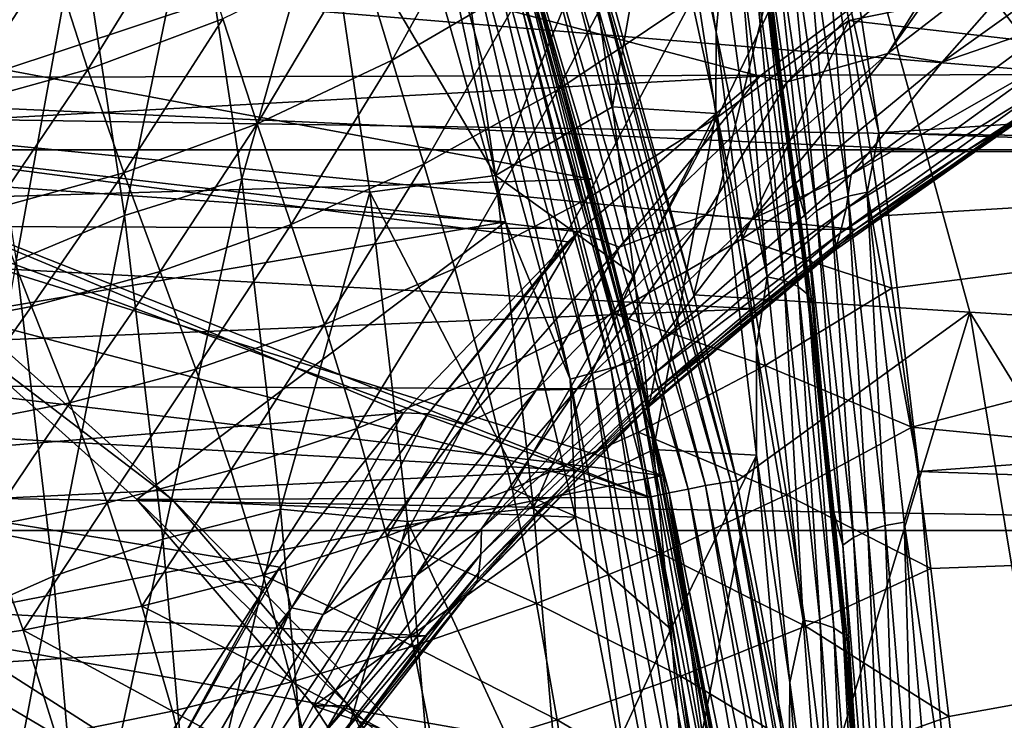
# Model space of a CAD drawing. Header units: metres. Extents: x -160 to 52, y -25 to 25.
# Tile 103 of 166: x -15.29 to -8.7, y 8.44 to 13.12. Entities that reach past the tile are written whole.
import ezdxf

# ---------------------------------------------------------------- set-up
doc = ezdxf.new("R2010")
doc.units = ezdxf.units.M
doc.layers.add('solid_509094_SW0001', color=7, linetype='CONTINUOUS')

msp = doc.modelspace()

# ---------------------------------------------------------------- linework, layer by layer
at = {"layer": 'solid_509094_SW0001'}
for points in [[(-10.958127, 14.604876, 245.432907), (-10.630851, 13.035454, 246.612061), (-10.947401, 14.982646, 245.092758)], [(-10.947401, 14.982646, 245.092758), (-10.630851, 13.035454, 246.612061), (-10.583012, 13.547102, 246.204147)], [(-9.925438, 14.772863, 111.075279), (-10.779086, 11.28027, 100.346939), (-11.513235, 13.941874, 100.499649)], [(-9.925438, 14.772863, 111.075279), (-8.934286, 11.164874, 110.663857), (-10.779086, 11.28027, 100.346939)], [(-9.925438, 14.772863, 111.075279), (-7.089197, 11.048312, 120.980721), (-8.934286, 11.164874, 110.663857)], [(-9.925438, 14.772863, 111.075279), (-8.022705, 14.618114, 121.585403), (-7.089197, 11.048312, 120.980721)], [(-159.199997, 14.630385, -19.652018), (-2.2, 14.630385, -19.652018), (-2.2, 12.25, -21.217623)], [(-159.199997, 12.25, -21.217623), (-159.199997, 14.630385, -19.652018), (-2.2, 12.25, -21.217623)], [(-9.899105, 13.959565, 20.134064), (-9.744034, 13.114674, 20.69433), (-2.2, 14.630385, 19.652018)], [(-9.744034, 13.114674, 20.69433), (-2.2, 12.25, 21.217623), (-2.2, 14.630385, 19.652018)], [(-11.481527, 13.618715, 246.352615), (-11.323966, 12.536733, 247.108795), (-10.958127, 14.604876, 245.432907)], [(-11.323966, 12.536733, 247.108795), (-10.632678, 12.492685, 246.994843), (-10.958127, 14.604876, 245.432907)], [(-10.958127, 14.604876, 245.432907), (-10.632678, 12.492685, 246.994843), (-10.630851, 13.035454, 246.612061)], [(-17.211895, 12.363952, 210.026733), (-16.893175, 14.462721, 211.556351), (-10.338175, 12.742594, 208.854523)], [(-16.893175, 14.462721, 211.556351), (-9.614735, 13.285275, 209.096893), (-10.338175, 12.742594, 208.854523)], [(-9.918777, 14.023377, 245.660431), (-9.542737, 12.363952, 246.833176), (-9.861457, 14.462721, 245.303558)], [(-9.861457, 14.462721, 245.303558), (-9.542737, 12.363952, 246.833176), (11.630707, 13.758637, 241.404617)], [(-17.179195, 13.118928, 67.391426), (-17.562263, 14.373853, 67.456841), (-12.019433, 14.008196, 98.110931)], [(-12.122806, 14.372195, 98.308891), (-12.146568, 14.353173, 98.482376), (-11.178842, 10.842492, 98.280731)], [(-11.1538, 10.856873, 98.106979), (-12.019433, 14.008196, 98.110931), (-12.122806, 14.372195, 98.308891)], [(-11.1538, 10.856873, 98.106979), (-12.122806, 14.372195, 98.308891), (-11.178842, 10.842492, 98.280731)], [(-12.206128, 14.323475, 98.645447), (-12.298598, 14.284538, 98.790215), (-11.335489, 10.790605, 98.589531)], [(-12.146568, 14.353173, 98.482376), (-12.206128, 14.323475, 98.645447), (-11.240399, 10.82004, 98.444221)], [(-11.240399, 10.82004, 98.444221), (-12.206128, 14.323475, 98.645447), (-11.335489, 10.790605, 98.589531)], [(-11.178842, 10.842492, 98.280731), (-12.146568, 14.353173, 98.482376), (-11.240399, 10.82004, 98.444221)], [(-12.419497, 14.238252, 98.909645), (-12.562963, 14.186859, 98.997955), (-11.606425, 10.716759, 98.798653)], [(-12.298598, 14.284538, 98.790215), (-12.419497, 14.238252, 98.909645), (-11.459501, 10.755611, 98.709618)], [(-11.459501, 10.755611, 98.709618), (-12.419497, 14.238252, 98.909645), (-11.606425, 10.716759, 98.798653)], [(-11.335489, 10.790605, 98.589531), (-12.298598, 14.284538, 98.790215), (-11.459501, 10.755611, 98.709618)], [(-12.562963, 14.186859, 98.997955), (-12.591861, 13.716357, 99.023743), (-12.039261, 11.768047, 98.9086)], [(-11.606425, 10.716759, 98.798653), (-12.562963, 14.186859, 98.997955), (-12.039261, 11.768047, 98.9086)], [(-14.11548, 14.10144, 245.73732), (-14.892592, 13.816257, 245.552338), (-14.587956, 11.811624, 247.014374)], [(-13.804557, 12.055429, 247.229523), (-14.11548, 14.10144, 245.73732), (-14.587956, 11.811624, 247.014374)], [(-13.248175, 14.01633, 246.058456), (-14.11548, 14.10144, 245.73732), (-13.804557, 12.055429, 247.229523)], [(-13.248175, 14.01633, 246.058456), (-12.105902, 12.077633, 247.497314), (-12.410054, 14.145156, 246.037613)], [(-12.095894, 14.12587, 20.128386), (-13.016162, 13.570494, 20.620014), (-12.79809, 12.850224, 21.039742)], [(-12.095894, 14.12587, 20.128386), (-12.79809, 12.850224, 21.039742), (-11.888157, 13.380968, 20.612131)], [(-12.410054, 14.145156, 246.037613), (-12.105902, 12.077633, 247.497314), (-11.481527, 13.618715, 246.352615)], [(-10.321792, 13.802748, 245.46199), (-10.429811, 14.145597, 245.027054), (-10.117866, 12.09236, 246.524155)], [(-10.204062, 12.742048, 246.110474), (-10.117866, 12.09236, 246.524155), (-10.429811, 14.145597, 245.027054)], [(-10.365299, 13.788455, 245.336655), (-10.204062, 12.742048, 246.110474), (-10.429811, 14.145597, 245.027054)], [(-17.179195, 13.118928, 67.391426), (-12.019433, 14.008196, 98.110931), (-11.462102, 12.053865, 97.995094)], [(-12.946898, 11.967432, 247.504364), (-13.248175, 14.01633, 246.058456), (-13.804557, 12.055429, 247.229523)], [(-12.946898, 11.967432, 247.504364), (-12.105902, 12.077633, 247.497314), (-13.248175, 14.01633, 246.058456)], [(-11.1538, 10.856873, 98.106979), (-11.462102, 12.053865, 97.995094), (-12.019433, 14.008196, 98.110931)], [(-10.976846, 14.023738, 20.114635), (-11.888157, 13.380968, 20.612131), (-11.690745, 12.65135, 21.047958)], [(-10.976846, 14.023738, 20.114635), (-11.690745, 12.65135, 21.047958), (-10.793737, 13.251792, 20.625454)], [(-10.15916, 13.942681, 245.607224), (-9.86301, 11.897738, 247.028534), (-10.044955, 13.992255, 245.646896)], [(-10.044955, 13.992255, 245.646896), (-9.747753, 11.940042, 247.073242), (-9.918777, 14.023377, 245.660431)], [(-9.86301, 11.897738, 247.028534), (-9.747753, 11.940042, 247.073242), (-10.044955, 13.992255, 245.646896)], [(-9.918777, 14.023377, 245.660431), (-9.620913, 11.966599, 247.089966), (-9.542737, 12.363952, 246.833176)], [(-9.747753, 11.940042, 247.073242), (-9.620913, 11.966599, 247.089966), (-9.918777, 14.023377, 245.660431)], [(-11.833941, 13.868542, 100.111237), (-11.719468, 13.899888, 100.171341), (-10.701447, 10.004227, 99.959221)], [(-11.719468, 13.899888, 100.171341), (-11.623666, 13.92363, 100.260536), (-10.603906, 10.021311, 100.048058)], [(-10.701447, 10.004227, 99.959221), (-11.719468, 13.899888, 100.171341), (-10.603906, 10.021311, 100.048058)], [(-11.623666, 13.92363, 100.260536), (-11.553314, 13.938087, 100.372513), (-10.532495, 10.031713, 100.159813)], [(-10.603906, 10.021311, 100.048058), (-11.623666, 13.92363, 100.260536), (-10.532495, 10.031713, 100.159813)], [(-11.553314, 13.938087, 100.372513), (-11.513235, 13.941874, 100.499649), (-10.779086, 11.28027, 100.346939)], [(-11.553314, 13.938087, 100.372513), (-10.779086, 11.28027, 100.346939), (-10.492103, 10.034674, 100.287239)], [(-10.532495, 10.031713, 100.159813), (-11.553314, 13.938087, 100.372513), (-10.492103, 10.034674, 100.287239)], [(-10.793737, 13.251792, 20.625454), (-10.621607, 12.468949, 21.102932), (-9.899105, 13.959565, 20.134064)], [(-10.621607, 12.468949, 21.102932), (-9.744034, 13.114674, 20.69433), (-9.899105, 13.959565, 20.134064)], [(-10.253589, 13.878039, 245.544159), (-9.958812, 11.842577, 246.958878), (-10.15916, 13.942681, 245.607224)], [(-9.958812, 11.842577, 246.958878), (-9.86301, 11.897738, 247.028534), (-10.15916, 13.942681, 245.607224)], [(-14.161412, 13.877284, 20.603359), (-15.071969, 13.529833, 21.011404), (-14.833772, 12.786225, 21.409687)], [(-14.161412, 13.877284, 20.603359), (-14.833772, 12.786225, 21.409687), (-13.930649, 13.126548, 21.043047)], [(-11.958982, 13.831808, 100.084488), (-11.833941, 13.868542, 100.111237), (-10.818217, 9.981671, 99.899597)], [(-10.818217, 9.981671, 99.899597), (-11.833941, 13.868542, 100.111237), (-10.701447, 10.004227, 99.959221)], [(-10.253589, 13.878039, 245.544159), (-10.321792, 13.802748, 245.46199), (-10.028614, 11.778328, 246.869034)], [(-10.253589, 13.878039, 245.544159), (-10.028614, 11.778328, 246.869034), (-9.958812, 11.842577, 246.958878)], [(-8.189455, 13.891799, 209.240448), (-9.118672, 12.834908, 208.484299), (-9.48122, 12.893979, 208.723618)], [(-8.189455, 13.891799, 209.240448), (-9.48122, 12.893979, 208.723618), (-8.827194, 13.821882, 209.346527)], [(-8.189455, 13.891799, 209.240448), (-7.781185, 13.791265, 208.967239), (-9.118672, 12.834908, 208.484299)], [(-18.722427, 12.949659, 101.475838), (-20.421839, 13.538942, 101.829933), (-12.08492, 13.791656, 100.092819)], [(-18.722427, 12.949659, 101.475838), (-12.08492, 13.791656, 100.092819), (-11.075054, 9.927211, 99.882393)], [(-14.892592, 13.816257, 245.552338), (-15.60982, 13.461784, 245.270584), (-15.313001, 11.508582, 246.695114)], [(-14.587956, 11.811624, 247.014374), (-14.892592, 13.816257, 245.552338), (-15.313001, 11.508582, 246.695114)], [(-10.945949, 9.95524, 99.873405), (-12.08492, 13.791656, 100.092819), (-11.958982, 13.831808, 100.084488)], [(-10.945949, 9.95524, 99.873405), (-11.075054, 9.927211, 99.882393), (-12.08492, 13.791656, 100.092819)], [(-10.945949, 9.95524, 99.873405), (-11.958982, 13.831808, 100.084488), (-10.818217, 9.981671, 99.899597)], [(-10.277239, 13.331292, 245.848358), (-10.204062, 12.742048, 246.110474), (-10.365299, 13.788455, 245.336655)], [(-10.028614, 11.778328, 246.869034), (-10.321792, 13.802748, 245.46199), (-10.117866, 12.09236, 246.524155)], [(-9.48122, 12.893979, 208.723618), (-8.960476, 13.734446, 209.305115), (-8.827194, 13.821882, 209.346527)], [(-9.118672, 12.834908, 208.484299), (-7.781185, 13.791265, 208.967239), (-8.34711, 13.102013, 208.340591)], [(-20.656464, 13.538955, 100.704124), (-18.957008, 12.949659, 100.350014), (-12.591861, 13.716357, 99.023743)], [(-18.957008, 12.949659, 100.350014), (-17.346979, 12.138638, 100.014542), (-12.591861, 13.716357, 99.023743)], [(-17.346979, 12.138638, 100.014542), (-12.039261, 11.768047, 98.9086), (-12.591861, 13.716357, 99.023743)], [(-9.614735, 13.285275, 209.096893), (-8.960476, 13.734446, 209.305115), (-10.152631, 12.705309, 208.782104)], [(-9.48122, 12.893979, 208.723618), (-10.152631, 12.705309, 208.782104), (-8.960476, 13.734446, 209.305115)], [(-9.542737, 12.363952, 246.833176), (11.89928, 11.642016, 242.830643), (11.630707, 13.758637, 241.404617)], [(-19.830042, 12.724136, 156.922531), (-8.171952, 12.753251, 206.36586), (-18.501295, 13.608762, 156.645676)], [(-18.501295, 13.608762, 156.645676), (-8.171952, 12.753251, 206.36586), (-7.312454, 13.258348, 206.46579)], [(-13.016162, 13.570494, 20.620014), (-13.930649, 13.126548, 21.043047), (-13.701423, 12.424137, 21.409109)], [(-13.016162, 13.570494, 20.620014), (-13.701423, 12.424137, 21.409109), (-12.79809, 12.850224, 21.039742)], [(-12.105902, 12.077633, 247.497314), (-11.323966, 12.536733, 247.108795), (-11.481527, 13.618715, 246.352615)], [(-15.071969, 13.529833, 21.011404), (-15.966983, 13.280734, 21.367167), (-15.720187, 12.541144, 21.73247)], [(-15.071969, 13.529833, 21.011404), (-15.720187, 12.541144, 21.73247), (-14.833772, 12.786225, 21.409687)], [(-10.630851, 13.035454, 246.612061), (-10.290229, 11.401084, 247.607132), (-10.583012, 13.547102, 246.204147)], [(-10.583012, 13.547102, 246.204147), (-10.290229, 11.401084, 247.607132), (-10.466833, 13.518393, 246.141144)], [(-10.466833, 13.518393, 246.141144), (-10.174673, 11.376916, 247.541153), (-10.372923, 13.470332, 246.056519)], [(-10.290229, 11.401084, 247.607132), (-10.174673, 11.376916, 247.541153), (-10.466833, 13.518393, 246.141144)], [(-10.372923, 13.470332, 246.056519), (-10.081802, 11.336468, 247.451538), (-10.308146, 13.406406, 245.956482)], [(-10.174673, 11.376916, 247.541153), (-10.081802, 11.336468, 247.451538), (-10.372923, 13.470332, 246.056519)], [(-11.888157, 13.380968, 20.612131), (-12.79809, 12.850224, 21.039742), (-12.585946, 12.153159, 21.411554)], [(-11.888157, 13.380968, 20.612131), (-12.585946, 12.153159, 21.411554), (-11.690745, 12.65135, 21.047958)], [(-10.308146, 13.406406, 245.956482), (-10.018406, 11.282663, 247.344879), (-10.277239, 13.331292, 245.848358)], [(-10.081802, 11.336468, 247.451538), (-10.018406, 11.282663, 247.344879), (-10.308146, 13.406406, 245.956482)], [(-10.277239, 13.331292, 245.848358), (-9.989122, 11.21944, 247.228973), (-10.204062, 12.742048, 246.110474)], [(-10.018406, 11.282663, 247.344879), (-9.989122, 11.21944, 247.228973), (-10.277239, 13.331292, 245.848358)], [(-10.793737, 13.251792, 20.625454), (-11.690745, 12.65135, 21.047958), (-11.501487, 11.917532, 21.454233)], [(-10.793737, 13.251792, 20.625454), (-11.501487, 11.917532, 21.454233), (-10.621607, 12.468949, 21.102932)], [(-9.614735, 13.285275, 209.096893), (-10.152631, 12.705309, 208.782104), (-10.338175, 12.742594, 208.854523)], [(-16.842447, 11.894296, 67.333321), (-17.179195, 13.118928, 67.391426), (-11.462102, 12.053865, 97.995094)], [(-13.930649, 13.126548, 21.043047), (-14.833772, 12.786225, 21.409687), (-14.592854, 12.095238, 21.731861)], [(-13.930649, 13.126548, 21.043047), (-14.592854, 12.095238, 21.731861), (-13.701423, 12.424137, 21.409109)], [(-10.621607, 12.468949, 21.102932), (-10.457481, 11.653907, 21.559364), (-9.744034, 13.114674, 20.69433)], [(-10.457481, 11.653907, 21.559364), (-9.596039, 12.236538, 21.225389), (-9.744034, 13.114674, 20.69433)], [(-9.744034, 13.114674, 20.69433), (-9.596039, 12.236538, 21.225389), (-2.2, 12.25, 21.217623)], [(-8.398189, 12.842581, 207.89946), (-9.727182, 12.083762, 207.883392), (-8.34711, 13.102013, 208.340591)], [(-9.118672, 12.834908, 208.484299), (-8.34711, 13.102013, 208.340591), (-9.727182, 12.083762, 207.883392)], [(-10.632678, 12.492685, 246.994843), (-10.360079, 10.928794, 247.911667), (-10.630851, 13.035454, 246.612061)], [(-10.630851, 13.035454, 246.612061), (-10.360079, 10.928794, 247.911667), (-10.290229, 11.401084, 247.607132)], [(-17.112436, 12.138659, 101.140373), (-18.722427, 12.949659, 101.475838), (-11.075054, 9.927211, 99.882393)], [(-12.79809, 12.850224, 21.039742), (-13.701423, 12.424137, 21.409109), (-13.474391, 11.750366, 21.727289)], [(-12.79809, 12.850224, 21.039742), (-13.474391, 11.750366, 21.727289), (-12.585946, 12.153159, 21.411554)], [(-9.48122, 12.893979, 208.723618), (-10.384668, 11.790024, 208.007004), (-10.701621, 11.813475, 208.217117)], [(-9.48122, 12.893979, 208.723618), (-10.701621, 11.813475, 208.217117), (-10.152631, 12.705309, 208.782104)], [(-9.48122, 12.893979, 208.723618), (-9.118672, 12.834908, 208.484299), (-10.384668, 11.790024, 208.007004)], [(-14.833772, 12.786225, 21.409687), (-15.720187, 12.541144, 21.73247), (-15.467299, 11.855609, 22.019825)], [(-14.833772, 12.786225, 21.409687), (-15.467299, 11.855609, 22.019825), (-14.592854, 12.095238, 21.731861)], [(-10.384668, 11.790024, 208.007004), (-9.118672, 12.834908, 208.484299), (-9.727182, 12.083762, 207.883392)], [(-8.398189, 12.842581, 207.89946), (-9.761191, 11.856921, 207.499603), (-9.727182, 12.083762, 207.883392)], [(-8.453271, 12.654435, 207.468399), (-9.761191, 11.856921, 207.499603), (-8.398189, 12.842581, 207.89946)], [(-21.065054, 11.755929, 157.179871), (-9.697903, 11.716105, 206.155273), (-19.830042, 12.724136, 156.922531)], [(-19.830042, 12.724136, 156.922531), (-8.965623, 12.238947, 206.261307), (-8.171952, 12.753251, 206.36586)], [(-19.830042, 12.724136, 156.922531), (-9.697903, 11.716105, 206.155273), (-8.965623, 12.238947, 206.261307)], [(-17.211895, 12.363952, 210.026733), (-10.338175, 12.742594, 208.854523), (-11.552686, 11.700985, 208.418869)], [(-11.277096, 11.599401, 208.272736), (-11.552686, 11.700985, 208.418869), (-10.338175, 12.742594, 208.854523)], [(-10.152631, 12.705309, 208.782104), (-11.277096, 11.599401, 208.272736), (-10.338175, 12.742594, 208.854523)], [(-10.204062, 12.742048, 246.110474), (-10.055784, 11.650177, 246.822113), (-10.117866, 12.09236, 246.524155)], [(-9.989122, 11.21944, 247.228973), (-10.055784, 11.650177, 246.822113), (-10.204062, 12.742048, 246.110474)], [(-8.171952, 12.753251, 206.36586), (-8.965623, 12.238947, 206.261307), (-8.512744, 12.509055, 206.675674)], [(-11.690745, 12.65135, 21.047958), (-12.585946, 12.153159, 21.411554), (-12.379413, 11.456965, 21.757145)], [(-11.690745, 12.65135, 21.047958), (-12.379413, 11.456965, 21.757145), (-11.501487, 11.917532, 21.454233)], [(-10.701621, 11.813475, 208.217117), (-11.277096, 11.599401, 208.272736), (-10.152631, 12.705309, 208.782104)], [(-8.453271, 12.654435, 207.468399), (-9.801617, 11.692248, 207.12468), (-9.761191, 11.856921, 207.499603)], [(-8.48966, 12.546907, 207.059708), (-9.801617, 11.692248, 207.12468), (-8.453271, 12.654435, 207.468399)], [(-12.105902, 12.077633, 247.497314), (-11.179705, 11.411054, 247.801147), (-11.323966, 12.536733, 247.108795)], [(-11.323966, 12.536733, 247.108795), (-11.179705, 11.411054, 247.801147), (-10.632678, 12.492685, 246.994843)], [(-8.48966, 12.546907, 207.059708), (-9.829378, 11.599787, 206.769684), (-9.801617, 11.692248, 207.12468)], [(-8.512744, 12.509055, 206.675674), (-9.829378, 11.599787, 206.769684), (-8.48966, 12.546907, 207.059708)], [(-10.621607, 12.468949, 21.102932), (-11.501487, 11.917532, 21.454233), (-11.320022, 11.154641, 21.845718)], [(-10.621607, 12.468949, 21.102932), (-11.320022, 11.154641, 21.845718), (-10.457481, 11.653907, 21.559364)], [(-11.179705, 11.411054, 247.801147), (-11.049245, 10.245601, 248.427261), (-10.632678, 12.492685, 246.994843)], [(-11.049245, 10.245601, 248.427261), (-10.360038, 10.207861, 248.303314), (-10.632678, 12.492685, 246.994843)], [(-10.632678, 12.492685, 246.994843), (-10.360038, 10.207861, 248.303314), (-10.360079, 10.928794, 247.911667)], [(-8.512744, 12.509055, 206.675674), (-9.848739, 11.569655, 206.436813), (-9.829378, 11.599787, 206.769684)], [(-9.697903, 11.716105, 206.155273), (-9.848739, 11.569655, 206.436813), (-8.512744, 12.509055, 206.675674)], [(-8.965623, 12.238947, 206.261307), (-9.697903, 11.716105, 206.155273), (-8.512744, 12.509055, 206.675674)], [(-13.701423, 12.424137, 21.409109), (-14.592854, 12.095238, 21.731861), (-14.351068, 11.436036, 22.006193)], [(-13.701423, 12.424137, 21.409109), (-14.351068, 11.436036, 22.006193), (-13.474391, 11.750366, 21.727289)], [(-17.478758, 10.097981, 208.745972), (-17.211895, 12.363952, 210.026733), (-12.722291, 10.491099, 207.961533)], [(-17.211895, 12.363952, 210.026733), (-11.622718, 11.635019, 208.392593), (-12.722291, 10.491099, 207.961533)], [(-17.211895, 12.363952, 210.026733), (-11.552686, 11.700985, 208.418869), (-11.622718, 11.635019, 208.392593)], [(-9.620913, 11.966599, 247.089966), (-9.275874, 10.097981, 248.113937), (-9.542737, 12.363952, 246.833176)], [(-9.542737, 12.363952, 246.833176), (-9.275874, 10.097981, 248.113937), (11.89928, 11.642016, 242.830643)], [(-159.199997, 12.25, -21.217623), (-2.2, 12.25, -21.217623), (-2.2, 9.703955, -22.496294)], [(-159.199997, 9.703955, -22.496294), (-159.199997, 12.25, -21.217623), (-2.2, 9.703955, -22.496294)], [(-10.457481, 11.653907, 21.559364), (-9.454753, 11.323895, 21.726007), (-9.596039, 12.236538, 21.225389)], [(-9.596039, 12.236538, 21.225389), (-9.528477, 11.80933, 21.466013), (-2.2, 12.25, 21.217623)], [(-9.596039, 12.236538, 21.225389), (-9.454753, 11.323895, 21.726007), (-9.528477, 11.80933, 21.466013)], [(-9.528477, 11.80933, 21.466013), (-9.454753, 11.323895, 21.726007), (-2.2, 12.25, 21.217623)], [(-9.454753, 11.323895, 21.726007), (-9.321022, 10.394307, 22.18577), (-2.2, 12.25, 21.217623)], [(-9.321022, 10.394307, 22.18577), (-2.2, 9.703955, 22.496294), (-2.2, 12.25, 21.217623)], [(-17.346979, 12.138638, 100.014542), (-15.854818, 11.120184, 99.703629), (-12.039261, 11.768047, 98.9086)], [(-15.620281, 11.120218, 100.82946), (-17.112436, 12.138659, 101.140373), (-11.075054, 9.927211, 99.882393)], [(-12.585946, 12.153159, 21.411554), (-13.474391, 11.750366, 21.727289), (-13.250748, 11.081007, 22.022083)], [(-12.585946, 12.153159, 21.411554), (-13.250748, 11.081007, 22.022083), (-12.379413, 11.456965, 21.757145)], [(-16.842447, 11.894296, 67.333321), (-11.462102, 12.053865, 97.995094), (-10.987803, 10.073159, 97.896523)], [(-14.592854, 12.095238, 21.731861), (-15.467299, 11.855609, 22.019825), (-15.211136, 11.202927, 22.259386)], [(-14.592854, 12.095238, 21.731861), (-15.211136, 11.202927, 22.259386), (-14.351068, 11.436036, 22.006193)], [(-13.804557, 12.055429, 247.229523), (-14.587956, 11.811624, 247.014374), (-14.332879, 9.647092, 248.238556)], [(-13.544214, 9.846219, 248.478989), (-13.804557, 12.055429, 247.229523), (-14.332879, 9.647092, 248.238556)], [(-12.946898, 11.967432, 247.504364), (-13.804557, 12.055429, 247.229523), (-13.544214, 9.846219, 248.478989)], [(-12.946898, 11.967432, 247.504364), (-11.851518, 9.854415, 248.718185), (-12.105902, 12.077633, 247.497314)], [(-12.105902, 12.077633, 247.497314), (-11.851518, 9.854415, 248.718185), (-11.179705, 11.411054, 247.801147)], [(-11.1538, 10.856873, 98.106979), (-10.987803, 10.073159, 97.896523), (-11.462102, 12.053865, 97.995094)], [(-9.761191, 11.856921, 207.499603), (-11.018313, 10.957796, 207.4328), (-9.727182, 12.083762, 207.883392)], [(-10.384668, 11.790024, 208.007004), (-9.727182, 12.083762, 207.883392), (-11.018313, 10.957796, 207.4328)], [(-10.028614, 11.778328, 246.869034), (-10.117866, 12.09236, 246.524155), (-9.856753, 9.875977, 247.777313)], [(-9.921039, 10.516955, 247.468781), (-9.856753, 9.875977, 247.777313), (-10.117866, 12.09236, 246.524155)], [(-10.055784, 11.650177, 246.822113), (-9.921039, 10.516955, 247.468781), (-10.117866, 12.09236, 246.524155)], [(-12.694923, 9.764365, 248.713669), (-12.946898, 11.967432, 247.504364), (-13.544214, 9.846219, 248.478989)], [(-12.694923, 9.764365, 248.713669), (-11.851518, 9.854415, 248.718185), (-12.946898, 11.967432, 247.504364)], [(-9.86301, 11.897738, 247.028534), (-9.61545, 9.703037, 248.216644), (-9.747753, 11.940042, 247.073242)], [(-9.747753, 11.940042, 247.073242), (-9.499313, 9.737537, 248.265579), (-9.620913, 11.966599, 247.089966)], [(-9.61545, 9.703037, 248.216644), (-9.499313, 9.737537, 248.265579), (-9.747753, 11.940042, 247.073242)], [(-9.620913, 11.966599, 247.089966), (-9.37192, 9.759195, 248.284958), (-9.275874, 10.097981, 248.113937)], [(-9.499313, 9.737537, 248.265579), (-9.37192, 9.759195, 248.284958), (-9.620913, 11.966599, 247.089966)], [(-16.555529, 10.732333, 67.28318), (-16.842447, 11.894296, 67.333321), (-10.987803, 10.073159, 97.896523)], [(-11.501487, 11.917532, 21.454233), (-12.379413, 11.456965, 21.757145), (-12.180309, 10.73428, 22.093525)], [(-11.501487, 11.917532, 21.454233), (-12.180309, 10.73428, 22.093525), (-11.320022, 11.154641, 21.845718)], [(-9.761191, 11.856921, 207.499603), (-11.036295, 10.761343, 207.101929), (-11.018313, 10.957796, 207.4328)], [(-9.801617, 11.692248, 207.12468), (-11.036295, 10.761343, 207.101929), (-9.761191, 11.856921, 207.499603)], [(-9.958812, 11.842577, 246.958878), (-9.712399, 9.658051, 248.141479), (-9.86301, 11.897738, 247.028534)], [(-9.712399, 9.658051, 248.141479), (-9.61545, 9.703037, 248.216644), (-9.86301, 11.897738, 247.028534)], [(-15.467299, 11.855609, 22.019825), (-16.049953, 11.043464, 22.498085), (-15.211136, 11.202927, 22.259386)], [(-14.587956, 11.811624, 247.014374), (-15.313001, 11.508582, 246.695114), (-15.064468, 9.399584, 247.887894)], [(-14.332879, 9.647092, 248.238556), (-14.587956, 11.811624, 247.014374), (-15.064468, 9.399584, 247.887894)], [(-10.701621, 11.813475, 208.217117), (-11.563385, 10.648619, 207.543549), (-11.835632, 10.64308, 207.728821)], [(-10.701621, 11.813475, 208.217117), (-11.835632, 10.64308, 207.728821), (-11.277096, 11.599401, 208.272736)], [(-10.701621, 11.813475, 208.217117), (-10.384668, 11.790024, 208.007004), (-11.563385, 10.648619, 207.543549)], [(-11.563385, 10.648619, 207.543549), (-10.384668, 11.790024, 208.007004), (-11.018313, 10.957796, 207.4328)], [(-9.958812, 11.842577, 246.958878), (-10.028614, 11.778328, 246.869034), (-9.78354, 9.605654, 248.045212)], [(-9.958812, 11.842577, 246.958878), (-9.78354, 9.605654, 248.045212), (-9.712399, 9.658051, 248.141479)], [(-22.199348, 10.697939, 157.416214), (-10.37183, 11.186452, 206.048615), (-21.065054, 11.755929, 157.179871)], [(-21.065054, 11.755929, 157.179871), (-10.37183, 11.186452, 206.048615), (-9.697903, 11.716105, 206.155273)], [(-15.854818, 11.120184, 99.703629), (-14.505112, 9.911104, 99.422401), (-12.039261, 11.768047, 98.9086)], [(-14.505112, 9.911104, 99.422401), (-11.57086, 9.793722, 98.811005), (-12.039261, 11.768047, 98.9086)], [(-13.474391, 11.750366, 21.727289), (-14.351068, 11.436036, 22.006193), (-14.110808, 10.783364, 22.259443)], [(-13.474391, 11.750366, 21.727289), (-14.110808, 10.783364, 22.259443), (-13.250748, 11.081007, 22.022083)], [(-11.606425, 10.716759, 98.798653), (-12.039261, 11.768047, 98.9086), (-11.57086, 9.793722, 98.811005)], [(-9.78354, 9.605654, 248.045212), (-10.028614, 11.778328, 246.869034), (-9.856753, 9.875977, 247.777313)], [(-11.622718, 11.635019, 208.392593), (-11.552686, 11.700985, 208.418869), (-12.559398, 10.484046, 207.917542)], [(-12.317928, 10.413433, 207.785461), (-12.559398, 10.484046, 207.917542), (-11.552686, 11.700985, 208.418869)], [(-11.277096, 11.599401, 208.272736), (-12.317928, 10.413433, 207.785461), (-11.552686, 11.700985, 208.418869)], [(-9.801617, 11.692248, 207.12468), (-11.063271, 10.618253, 206.778458), (-11.036295, 10.761343, 207.101929)], [(-9.829378, 11.599787, 206.769684), (-11.063271, 10.618253, 206.778458), (-9.801617, 11.692248, 207.12468)], [(-9.697903, 11.716105, 206.155273), (-10.37183, 11.186452, 206.048615), (-9.848739, 11.569655, 206.436813)], [(-11.622718, 11.635019, 208.392593), (-12.559398, 10.484046, 207.917542), (-12.722291, 10.491099, 207.961533)], [(-11.835632, 10.64308, 207.728821), (-12.317928, 10.413433, 207.785461), (-11.277096, 11.599401, 208.272736)], [(-10.457481, 11.653907, 21.559364), (-11.320022, 11.154641, 21.845718), (-10.302656, 10.807367, 21.992901)], [(-9.829378, 11.599787, 206.769684), (-11.083648, 10.539015, 206.472198), (-11.063271, 10.618253, 206.778458)], [(-9.848739, 11.569655, 206.436813), (-11.083648, 10.539015, 206.472198), (-9.829378, 11.599787, 206.769684)], [(-10.457481, 11.653907, 21.559364), (-10.302656, 10.807367, 21.992901), (-9.454753, 11.323895, 21.726007)], [(-9.989122, 11.21944, 247.228973), (-9.921039, 10.516955, 247.468781), (-10.055784, 11.650177, 246.822113)], [(-9.275874, 10.097981, 248.113937), (12.122683, 9.37406, 244.010223), (11.89928, 11.642016, 242.830643)], [(-9.848739, 11.569655, 206.436813), (-11.100553, 10.51485, 206.185318), (-11.083648, 10.539015, 206.472198)], [(-10.992923, 10.649148, 205.943176), (-11.100553, 10.51485, 206.185318), (-9.848739, 11.569655, 206.436813)], [(-10.37183, 11.186452, 206.048615), (-10.992923, 10.649148, 205.943176), (-9.848739, 11.569655, 206.436813)], [(-15.064468, 9.399584, 247.887894), (-15.313001, 11.508582, 246.695114), (-15.720931, 9.1098, 247.435638)], [(-14.351068, 11.436036, 22.006193), (-15.211136, 11.202927, 22.259386), (-14.955028, 10.557611, 22.479624)], [(-14.351068, 11.436036, 22.006193), (-14.955028, 10.557611, 22.479624), (-14.110808, 10.783364, 22.259443)], [(-12.379413, 11.456965, 21.757145), (-13.250748, 11.081007, 22.022083), (-13.03407, 10.387181, 22.312492)], [(-12.379413, 11.456965, 21.757145), (-13.03407, 10.387181, 22.312492), (-12.180309, 10.73428, 22.093525)], [(-11.851518, 9.854415, 248.718185), (-11.049245, 10.245601, 248.427261), (-11.179705, 11.411054, 247.801147)], [(-10.360079, 10.928794, 247.911667), (-10.049426, 9.105132, 248.760406), (-10.290229, 11.401084, 247.607132)], [(-10.290229, 11.401084, 247.607132), (-10.049426, 9.105132, 248.760406), (-10.174673, 11.376916, 247.541153)], [(-10.174673, 11.376916, 247.541153), (-9.934381, 9.085825, 248.691986), (-10.081802, 11.336468, 247.451538)], [(-10.049426, 9.105132, 248.760406), (-9.934381, 9.085825, 248.691986), (-10.174673, 11.376916, 247.541153)], [(-10.081802, 11.336468, 247.451538), (-9.842366, 9.053522, 248.598282), (-10.018406, 11.282663, 247.344879)], [(-9.934381, 9.085825, 248.691986), (-9.842366, 9.053522, 248.598282), (-10.081802, 11.336468, 247.451538)], [(-10.779086, 11.28027, 100.346939), (-8.934286, 11.164874, 110.663857), (-10.492103, 10.034674, 100.287239)], [(-10.302656, 10.807367, 21.992901), (-9.321022, 10.394307, 22.18577), (-9.454753, 11.323895, 21.726007)], [(-10.018406, 11.282663, 247.344879), (-9.780107, 9.010548, 248.486176), (-9.989122, 11.21944, 247.228973)], [(-9.842366, 9.053522, 248.598282), (-9.780107, 9.010548, 248.486176), (-10.018406, 11.282663, 247.344879)], [(-15.211136, 11.202927, 22.259386), (-16.049953, 11.043464, 22.498085), (-15.778968, 10.39717, 22.693024)], [(-15.211136, 11.202927, 22.259386), (-15.778968, 10.39717, 22.693024), (-14.955028, 10.557611, 22.479624)], [(-9.989122, 11.21944, 247.228973), (-9.752158, 8.960047, 248.363876), (-9.921039, 10.516955, 247.468781)], [(-9.780107, 9.010548, 248.486176), (-9.752158, 8.960047, 248.363876), (-9.989122, 11.21944, 247.228973)], [(-22.199348, 10.697939, 157.416214), (-10.992923, 10.649148, 205.943176), (-10.37183, 11.186452, 206.048615)], [(-11.320022, 11.154641, 21.845718), (-12.180309, 10.73428, 22.093525), (-11.995299, 9.982984, 22.422119)], [(-11.320022, 11.154641, 21.845718), (-11.995299, 9.982984, 22.422119), (-11.150557, 10.361671, 22.222195)], [(-11.320022, 11.154641, 21.845718), (-11.150557, 10.361671, 22.222195), (-10.302656, 10.807367, 21.992901)], [(-8.934286, 11.164874, 110.663857), (-10.025532, 7.559049, 100.190186), (-10.492103, 10.034674, 100.287239)], [(-8.934286, 11.164874, 110.663857), (-8.324765, 7.485278, 109.784676), (-10.025532, 7.559049, 100.190186)], [(-8.934286, 11.164874, 110.663857), (-6.624046, 7.41187, 119.379196), (-8.324765, 7.485278, 109.784676)], [(-8.934286, 11.164874, 110.663857), (-7.089197, 11.048312, 120.980721), (-6.624046, 7.41187, 119.379196)], [(-14.27053, 9.911101, 100.548218), (-15.854818, 11.120184, 99.703629), (-15.620281, 11.120218, 100.82946)], [(-14.27053, 9.911101, 100.548218), (-14.505112, 9.911104, 99.422401), (-15.854818, 11.120184, 99.703629)], [(-14.27053, 9.911101, 100.548218), (-15.620281, 11.120218, 100.82946), (-11.075054, 9.927211, 99.882393)], [(-13.250748, 11.081007, 22.022083), (-14.110808, 10.783364, 22.259443), (-13.87701, 10.107695, 22.512316)], [(-13.250748, 11.081007, 22.022083), (-13.87701, 10.107695, 22.512316), (-13.03407, 10.387181, 22.312492)], [(-11.036295, 10.761343, 207.101929), (-12.201069, 9.714952, 206.998795), (-11.018313, 10.957796, 207.4328)], [(-11.563385, 10.648619, 207.543549), (-11.018313, 10.957796, 207.4328), (-12.201069, 9.714952, 206.998795)], [(-10.360079, 10.928794, 247.911667), (-10.138399, 8.688404, 248.975693), (-10.049426, 9.105132, 248.760406)], [(-10.360038, 10.207861, 248.303314), (-10.138399, 8.688404, 248.975693), (-10.360079, 10.928794, 247.911667)], [(-11.240399, 10.82004, 98.444221), (-11.335489, 10.790605, 98.589531), (-10.642121, 7.230834, 98.445061)], [(-11.178842, 10.842492, 98.280731), (-11.240399, 10.82004, 98.444221), (-10.545151, 7.250618, 98.299362)], [(-10.545151, 7.250618, 98.299362), (-11.240399, 10.82004, 98.444221), (-10.642121, 7.230834, 98.445061)], [(-11.1538, 10.856873, 98.106979), (-11.178842, 10.842492, 98.280731), (-10.48216, 7.265707, 98.135567)], [(-10.48216, 7.265707, 98.135567), (-11.178842, 10.842492, 98.280731), (-10.545151, 7.250618, 98.299362)], [(-10.4562, 7.275372, 97.961624), (-10.987803, 10.073159, 97.896523), (-11.1538, 10.856873, 98.106979)], [(-10.4562, 7.275372, 97.961624), (-11.1538, 10.856873, 98.106979), (-10.48216, 7.265707, 98.135567)], [(-10.302656, 10.807367, 21.992901), (-11.150557, 10.361671, 22.222195), (-10.160643, 9.942657, 22.395407)], [(-10.302656, 10.807367, 21.992901), (-10.160643, 9.942657, 22.395407), (-9.321022, 10.394307, 22.18577)], [(-14.110808, 10.783364, 22.259443), (-14.955028, 10.557611, 22.479624), (-14.704911, 9.890252, 22.702637)], [(-14.110808, 10.783364, 22.259443), (-14.704911, 9.890252, 22.702637), (-13.87701, 10.107695, 22.512316)], [(-11.036295, 10.761343, 207.101929), (-12.20411, 9.546999, 206.716095), (-12.201069, 9.714952, 206.998795)], [(-11.063271, 10.618253, 206.778458), (-12.20411, 9.546999, 206.716095), (-11.036295, 10.761343, 207.101929)], [(-11.459501, 10.755611, 98.709618), (-11.606425, 10.716759, 98.798653), (-10.917773, 7.181204, 98.655159)], [(-11.335489, 10.790605, 98.589531), (-11.459501, 10.755611, 98.709618), (-10.768368, 7.207317, 98.565605)], [(-10.768368, 7.207317, 98.565605), (-11.459501, 10.755611, 98.709618), (-10.917773, 7.181204, 98.655159)], [(-10.642121, 7.230834, 98.445061), (-11.335489, 10.790605, 98.589531), (-10.768368, 7.207317, 98.565605)], [(-23.224949, 9.543092, 157.629913), (-11.563908, 10.105422, 205.839691), (-22.199348, 10.697939, 157.416214)], [(-22.199348, 10.697939, 157.416214), (-11.563908, 10.105422, 205.839691), (-10.992923, 10.649148, 205.943176)], [(-16.195618, 9.055915, 67.218987), (-16.555529, 10.732333, 67.28318), (-10.987803, 10.073159, 97.896523)], [(-12.180309, 10.73428, 22.093525), (-13.03407, 10.387181, 22.312492), (-12.833044, 9.666202, 22.601557)], [(-12.180309, 10.73428, 22.093525), (-12.833044, 9.666202, 22.601557), (-11.995299, 9.982984, 22.422119)], [(-11.606425, 10.716759, 98.798653), (-11.57086, 9.793722, 98.811005), (-11.187817, 7.799178, 98.731194)], [(-10.917773, 7.181204, 98.655159), (-11.606425, 10.716759, 98.798653), (-11.187817, 7.799178, 98.731194)], [(-11.835632, 10.64308, 207.728821), (-12.637342, 9.404091, 207.103333), (-12.866441, 9.37714, 207.268036)], [(-11.835632, 10.64308, 207.728821), (-12.866441, 9.37714, 207.268036), (-12.317928, 10.413433, 207.785461)], [(-12.637342, 9.404091, 207.103333), (-11.563385, 10.648619, 207.543549), (-12.201069, 9.714952, 206.998795)], [(-11.835632, 10.64308, 207.728821), (-11.563385, 10.648619, 207.543549), (-12.637342, 9.404091, 207.103333)], [(-11.063271, 10.618253, 206.778458), (-12.218628, 9.423966, 206.439133), (-12.20411, 9.546999, 206.716095)], [(-11.083648, 10.539015, 206.472198), (-12.218628, 9.423966, 206.439133), (-11.063271, 10.618253, 206.778458)], [(-10.992923, 10.649148, 205.943176), (-11.563908, 10.105422, 205.839691), (-11.100553, 10.51485, 206.185318)], [(-14.955028, 10.557611, 22.479624), (-15.778968, 10.39717, 22.693024), (-15.513633, 9.72938, 22.89304)], [(-14.955028, 10.557611, 22.479624), (-15.513633, 9.72938, 22.89304), (-14.704911, 9.890252, 22.702637)], [(-11.083648, 10.539015, 206.472198), (-12.232424, 9.356379, 206.176422), (-12.218628, 9.423966, 206.439133)], [(-11.100553, 10.51485, 206.185318), (-12.232424, 9.356379, 206.176422), (-11.083648, 10.539015, 206.472198)], [(-17.478758, 10.097981, 208.745972), (-12.722291, 10.491099, 207.961533), (-13.54951, 9.459339, 207.612411)], [(-13.470445, 9.186682, 207.4487), (-13.54951, 9.459339, 207.612411), (-12.722291, 10.491099, 207.961533)], [(-12.559398, 10.484046, 207.917542), (-13.470445, 9.186682, 207.4487), (-12.722291, 10.491099, 207.961533)], [(-13.259433, 9.143701, 207.329391), (-13.470445, 9.186682, 207.4487), (-12.559398, 10.484046, 207.917542)], [(-12.317928, 10.413433, 207.785461), (-13.259433, 9.143701, 207.329391), (-12.559398, 10.484046, 207.917542)], [(-11.100553, 10.51485, 206.185318), (-12.247559, 9.336573, 205.930206), (-12.232424, 9.356379, 206.176422)], [(-11.563908, 10.105422, 205.839691), (-12.247559, 9.336573, 205.930206), (-11.100553, 10.51485, 206.185318)], [(-9.921039, 10.516955, 247.468781), (-9.800325, 9.346702, 248.048126), (-9.856753, 9.875977, 247.777313)], [(-9.752158, 8.960047, 248.363876), (-9.800325, 9.346702, 248.048126), (-9.921039, 10.516955, 247.468781)], [(-12.866441, 9.37714, 207.268036), (-13.259433, 9.143701, 207.329391), (-12.317928, 10.413433, 207.785461)], [(-13.03407, 10.387181, 22.312492), (-13.87701, 10.107695, 22.512316), (-13.659978, 9.406269, 22.769384)], [(-13.03407, 10.387181, 22.312492), (-13.659978, 9.406269, 22.769384), (-12.833044, 9.666202, 22.601557)], [(-11.150557, 10.361671, 22.222195), (-11.995299, 9.982984, 22.422119), (-10.998654, 9.551656, 22.575804)], [(-11.150557, 10.361671, 22.222195), (-10.998654, 9.551656, 22.575804), (-10.160643, 9.942657, 22.395407)], [(-10.160643, 9.942657, 22.395407), (-9.195222, 9.450915, 22.603765), (-9.321022, 10.394307, 22.18577)], [(-9.321022, 10.394307, 22.18577), (-9.195222, 9.450915, 22.603765), (-2.2, 9.703955, 22.496294)], [(-11.851518, 9.854415, 248.718185), (-10.933041, 9.044437, 248.984955), (-11.049245, 10.245601, 248.427261)], [(-11.049245, 10.245601, 248.427261), (-10.933041, 9.044437, 248.984955), (-10.360038, 10.207861, 248.303314)], [(-10.933041, 9.044437, 248.984955), (-10.831499, 7.81175, 249.47229), (-10.360038, 10.207861, 248.303314)], [(-10.831499, 7.81175, 249.47229), (-10.143975, 7.781974, 249.340256), (-10.360038, 10.207861, 248.303314)], [(-10.360038, 10.207861, 248.303314), (-10.143975, 7.781974, 249.340256), (-10.138399, 8.688404, 248.975693)], [(-23.224949, 9.543092, 157.629913), (-12.567875, 8.999145, 205.642624), (-11.563908, 10.105422, 205.839691)], [(-17.690157, 7.695453, 207.731415), (-17.478758, 10.097981, 208.745972), (-14.413227, 8.139938, 207.219315)], [(-17.478758, 10.097981, 208.745972), (-13.54951, 9.459339, 207.612411), (-13.648257, 9.323348, 207.569183)], [(-17.478758, 10.097981, 208.745972), (-13.648257, 9.323348, 207.569183), (-14.413227, 8.139938, 207.219315)], [(-13.87701, 10.107695, 22.512316), (-14.704911, 9.890252, 22.702637), (-14.472326, 9.198452, 22.934422)], [(-13.87701, 10.107695, 22.512316), (-14.472326, 9.198452, 22.934422), (-13.659978, 9.406269, 22.769384)], [(-11.563908, 10.105422, 205.839691), (-12.567875, 8.999145, 205.642624), (-12.247559, 9.336573, 205.930206)], [(-9.37192, 9.759195, 248.284958), (-9.064476, 7.695453, 249.128494), (-9.275874, 10.097981, 248.113937)], [(-9.275874, 10.097981, 248.113937), (-9.064476, 7.695453, 249.128494), (12.122683, 9.37406, 244.010223)], [(-16.195618, 9.055915, 67.218987), (-10.987803, 10.073159, 97.896523), (-10.598082, 8.071805, 97.815521)], [(-10.4562, 7.275372, 97.961624), (-10.598082, 8.071805, 97.815521), (-10.987803, 10.073159, 97.896523)], [(-10.701447, 10.004227, 99.959221), (-10.603906, 10.021311, 100.048058), (-9.920135, 6.043174, 99.905586)], [(-10.603906, 10.021311, 100.048058), (-10.532495, 10.031713, 100.159813), (-9.848013, 6.049444, 100.017189)], [(-9.920135, 6.043174, 99.905586), (-10.603906, 10.021311, 100.048058), (-9.848013, 6.049444, 100.017189)], [(-10.532495, 10.031713, 100.159813), (-10.492103, 10.034674, 100.287239), (-10.025532, 7.559049, 100.190186)], [(-10.532495, 10.031713, 100.159813), (-10.025532, 7.559049, 100.190186), (-9.807591, 6.052523, 100.144852)], [(-9.848013, 6.049444, 100.017189), (-10.532495, 10.031713, 100.159813), (-9.807591, 6.052523, 100.144852)], [(-11.995299, 9.982984, 22.422119), (-12.833044, 9.666202, 22.601557), (-11.831722, 9.215967, 22.735392)], [(-11.995299, 9.982984, 22.422119), (-11.831722, 9.215967, 22.735392), (-10.998654, 9.551656, 22.575804)], [(-10.945949, 9.95524, 99.873405), (-10.397916, 5.988172, 99.741302), (-11.075054, 9.927211, 99.882393)], [(-10.945949, 9.95524, 99.873405), (-10.818217, 9.981671, 99.899597), (-10.137153, 6.019282, 99.75769)], [(-10.26669, 6.003351, 99.731873), (-10.397916, 5.988172, 99.741302), (-10.945949, 9.95524, 99.873405)], [(-10.26669, 6.003351, 99.731873), (-10.945949, 9.95524, 99.873405), (-10.137153, 6.019282, 99.75769)], [(-10.818217, 9.981671, 99.899597), (-10.701447, 10.004227, 99.959221), (-10.018843, 6.032877, 99.816994)], [(-10.137153, 6.019282, 99.75769), (-10.818217, 9.981671, 99.899597), (-10.018843, 6.032877, 99.816994)], [(-10.018843, 6.032877, 99.816994), (-10.701447, 10.004227, 99.959221), (-9.920135, 6.043174, 99.905586)], [(-14.704911, 9.890252, 22.702637), (-15.513633, 9.72938, 22.89304), (-15.26636, 9.038379, 23.105421)], [(-14.704911, 9.890252, 22.702637), (-15.26636, 9.038379, 23.105421), (-14.472326, 9.198452, 22.934422)], [(-14.505112, 9.911104, 99.422401), (-13.321853, 8.532882, 99.17585), (-11.57086, 9.793722, 98.811005)], [(-13.087238, 8.532837, 100.301666), (-13.321853, 8.532882, 99.17585), (-14.505112, 9.911104, 99.422401)], [(-13.087238, 8.532837, 100.301666), (-14.505112, 9.911104, 99.422401), (-14.27053, 9.911101, 100.548218)], [(-14.27053, 9.911101, 100.548218), (-11.075054, 9.927211, 99.882393), (-10.397916, 5.988172, 99.741302)], [(-13.087238, 8.532837, 100.301666), (-14.27053, 9.911101, 100.548218), (-10.397916, 5.988172, 99.741302)], [(-10.160643, 9.942657, 22.395407), (-10.998654, 9.551656, 22.575804), (-10.033624, 9.064916, 22.763641)], [(-10.160643, 9.942657, 22.395407), (-10.033624, 9.064916, 22.763641), (-9.195222, 9.450915, 22.603765)], [(-13.544214, 9.846219, 248.478989), (-14.332879, 9.647092, 248.238556), (-14.130813, 7.351964, 249.208328)], [(-13.337977, 7.503717, 249.468781), (-13.544214, 9.846219, 248.478989), (-14.130813, 7.351964, 249.208328)], [(-12.694923, 9.764365, 248.713669), (-13.544214, 9.846219, 248.478989), (-13.337977, 7.503717, 249.468781)], [(-12.694923, 9.764365, 248.713669), (-11.65018, 7.504163, 249.684464), (-11.851518, 9.854415, 248.718185)], [(-11.851518, 9.854415, 248.718185), (-11.65018, 7.504163, 249.684464), (-10.933041, 9.044437, 248.984955)], [(-9.78354, 9.605654, 248.045212), (-9.856753, 9.875977, 247.777313), (-9.649868, 7.525233, 248.770218)], [(-9.694034, 8.143289, 248.558243), (-9.649868, 7.525233, 248.770218), (-9.856753, 9.875977, 247.777313)], [(-9.800325, 9.346702, 248.048126), (-9.694034, 8.143289, 248.558243), (-9.856753, 9.875977, 247.777313)], [(-12.495495, 7.435511, 249.670792), (-12.694923, 9.764365, 248.713669), (-13.337977, 7.503717, 249.468781)], [(-13.321853, 8.532882, 99.17585), (-11.187817, 7.799178, 98.731194), (-11.57086, 9.793722, 98.811005)], [(-12.495495, 7.435511, 249.670792), (-11.65018, 7.504163, 249.684464), (-12.694923, 9.764365, 248.713669)], [(-9.499313, 9.737537, 248.265579), (-9.302762, 7.412467, 249.208893), (-9.37192, 9.759195, 248.284958)], [(-9.37192, 9.759195, 248.284958), (-9.174932, 7.428953, 249.230362), (-9.064476, 7.695453, 249.128494)], [(-9.302762, 7.412467, 249.208893), (-9.174932, 7.428953, 249.230362), (-9.37192, 9.759195, 248.284958)], [(-159.199997, 9.703955, -22.496294), (-2.2, 9.703955, -22.496294), (-2.2, 7.026679, -23.470743)], [(-159.199997, 7.026679, -23.470743), (-159.199997, 9.703955, -22.496294), (-2.2, 7.026679, -23.470743)], [(-15.513633, 9.72938, 22.89304), (-16.038256, 8.921745, 23.291098), (-15.26636, 9.038379, 23.105421)], [(-12.20411, 9.546999, 206.716095), (-13.250826, 8.350664, 206.594925), (-12.201069, 9.714952, 206.998795)], [(-12.637342, 9.404091, 207.103333), (-12.201069, 9.714952, 206.998795), (-13.250826, 8.350664, 206.594925)], [(-9.712399, 9.658051, 248.141479), (-9.517453, 7.35196, 249.077072), (-9.61545, 9.703037, 248.216644)], [(-9.61545, 9.703037, 248.216644), (-9.419596, 7.386204, 249.156601), (-9.499313, 9.737537, 248.265579)], [(-9.517453, 7.35196, 249.077072), (-9.419596, 7.386204, 249.156601), (-9.61545, 9.703037, 248.216644)], [(-9.419596, 7.386204, 249.156601), (-9.302762, 7.412467, 249.208893), (-9.499313, 9.737537, 248.265579)], [(-9.195222, 9.450915, 22.603765), (-9.07477, 8.46137, 22.992504), (-2.2, 9.703955, 22.496294)], [(-9.07477, 8.46137, 22.992504), (-8.963614, 7.454418, 23.338415), (-2.2, 9.703955, 22.496294)], [(-8.963614, 7.454418, 23.338415), (-2.2, 7.026679, 23.470743), (-2.2, 9.703955, 22.496294)], [(-14.332879, 9.647092, 248.238556), (-15.064468, 9.399584, 247.887894), (-14.867586, 7.16334, 248.832779)], [(-14.130813, 7.351964, 249.208328), (-14.332879, 9.647092, 248.238556), (-14.867586, 7.16334, 248.832779)], [(-12.833044, 9.666202, 22.601557), (-13.659978, 9.406269, 22.769384), (-12.65652, 8.930957, 22.882111)], [(-12.833044, 9.666202, 22.601557), (-12.65652, 8.930957, 22.882111), (-11.831722, 9.215967, 22.735392)], [(-9.712399, 9.658051, 248.141479), (-9.78354, 9.605654, 248.045212), (-9.589651, 7.312073, 248.975739)], [(-9.712399, 9.658051, 248.141479), (-9.589651, 7.312073, 248.975739), (-9.517453, 7.35196, 249.077072)], [(-10.998654, 9.551656, 22.575804), (-11.831722, 9.215967, 22.735392), (-10.867431, 8.729354, 22.902821)], [(-10.998654, 9.551656, 22.575804), (-10.867431, 8.729354, 22.902821), (-10.033624, 9.064916, 22.763641)], [(-9.589651, 7.312073, 248.975739), (-9.78354, 9.605654, 248.045212), (-9.649868, 7.525233, 248.770218)], [(-24.132111, 8.282751, 157.818939), (-12.567875, 8.999145, 205.642624), (-23.224949, 9.543092, 157.629913)], [(-12.20411, 9.546999, 206.716095), (-13.239785, 8.209972, 206.355347), (-13.250826, 8.350664, 206.594925)], [(-12.218628, 9.423966, 206.439133), (-13.239785, 8.209972, 206.355347), (-12.20411, 9.546999, 206.716095)], [(-13.648257, 9.323348, 207.569183), (-13.54951, 9.459339, 207.612411), (-14.355099, 8.037449, 207.162582)], [(-13.470445, 9.186682, 207.4487), (-14.355099, 8.037449, 207.162582), (-13.54951, 9.459339, 207.612411)], [(-12.218628, 9.423966, 206.439133), (-13.242549, 8.106047, 206.119629), (-13.239785, 8.209972, 206.355347)], [(-12.232424, 9.356379, 206.176422), (-13.242549, 8.106047, 206.119629), (-12.218628, 9.423966, 206.439133)], [(-10.033624, 9.064916, 22.763641), (-9.07477, 8.46137, 22.992504), (-9.195222, 9.450915, 22.603765)], [(-15.064468, 9.399584, 247.887894), (-15.720931, 9.1098, 247.435638), (-15.530119, 6.942499, 248.351395)], [(-14.867586, 7.16334, 248.832779), (-15.064468, 9.399584, 247.887894), (-15.530119, 6.942499, 248.351395)], [(-13.659978, 9.406269, 22.769384), (-14.472326, 9.198452, 22.934422), (-13.469802, 8.692103, 23.023909)], [(-12.866441, 9.37714, 207.268036), (-13.584707, 8.053665, 206.69902), (-13.7735, 8.013319, 206.847092)], [(-12.866441, 9.37714, 207.268036), (-13.7735, 8.013319, 206.847092), (-13.259433, 9.143701, 207.329391)], [(-13.659978, 9.406269, 22.769384), (-13.469802, 8.692103, 23.023909), (-12.65652, 8.930957, 22.882111)], [(-13.584707, 8.053665, 206.69902), (-12.637342, 9.404091, 207.103333), (-13.250826, 8.350664, 206.594925)], [(-12.866441, 9.37714, 207.268036), (-12.637342, 9.404091, 207.103333), (-13.584707, 8.053665, 206.69902)], [(-12.232424, 9.356379, 206.176422), (-13.250128, 8.048981, 205.895004), (-13.242549, 8.106047, 206.119629)], [(-12.247559, 9.336573, 205.930206), (-13.250128, 8.048981, 205.895004), (-12.232424, 9.356379, 206.176422)], [(-9.064476, 7.695453, 249.128494), (12.298468, 6.985506, 244.927536), (12.122683, 9.37406, 244.010223)], [(-14.413227, 8.139938, 207.219315), (-13.648257, 9.323348, 207.569183), (-14.355099, 8.037449, 207.162582)], [(-12.247559, 9.336573, 205.930206), (-13.26359, 8.032289, 205.68396), (-13.250128, 8.048981, 205.895004)], [(-12.567875, 8.999145, 205.642624), (-13.26359, 8.032289, 205.68396), (-12.247559, 9.336573, 205.930206)], [(-9.752158, 8.960047, 248.363876), (-9.694034, 8.143289, 248.558243), (-9.800325, 9.346702, 248.048126)], [(-14.472326, 9.198452, 22.934422), (-15.26636, 9.038379, 23.105421), (-14.268335, 8.495451, 23.168718)], [(-14.472326, 9.198452, 22.934422), (-14.268335, 8.495451, 23.168718), (-13.469802, 8.692103, 23.023909)], [(-13.470445, 9.186682, 207.4487), (-14.266376, 7.810359, 207.024261), (-14.355099, 8.037449, 207.162582)], [(-14.083601, 7.788612, 206.915741), (-14.266376, 7.810359, 207.024261), (-13.470445, 9.186682, 207.4487)], [(-13.259433, 9.143701, 207.329391), (-14.083601, 7.788612, 206.915741), (-13.470445, 9.186682, 207.4487)], [(-11.831722, 9.215967, 22.735392), (-12.65652, 8.930957, 22.882111), (-11.693558, 8.437714, 23.029079)], [(-11.831722, 9.215967, 22.735392), (-11.693558, 8.437714, 23.029079), (-10.867431, 8.729354, 22.902821)], [(-13.7735, 8.013319, 206.847092), (-14.083601, 7.788612, 206.915741), (-13.259433, 9.143701, 207.329391)], [(-10.138399, 8.688404, 248.975693), (-9.863768, 6.689422, 249.648865), (-10.049426, 9.105132, 248.760406)], [(-10.049426, 9.105132, 248.760406), (-9.863768, 6.689422, 249.648865), (-9.934381, 9.085825, 248.691986)], [(-15.910542, 7.452568, 67.166039), (-16.195618, 9.055915, 67.218987), (-10.598082, 8.071805, 97.815521)], [(-15.26636, 9.038379, 23.105421), (-16.038256, 8.921745, 23.291098), (-15.048906, 8.337681, 23.324461)], [(-15.26636, 9.038379, 23.105421), (-15.048906, 8.337681, 23.324461), (-14.268335, 8.495451, 23.168718)], [(-11.65018, 7.504163, 249.684464), (-10.831499, 7.81175, 249.47229), (-10.933041, 9.044437, 248.984955)], [(-10.033624, 9.064916, 22.763641), (-10.867431, 8.729354, 22.902821), (-9.920812, 8.159263, 23.103697)], [(-10.033624, 9.064916, 22.763641), (-9.920812, 8.159263, 23.103697), (-9.07477, 8.46137, 22.992504)], [(-9.934381, 9.085825, 248.691986), (-9.749118, 6.675231, 249.578537), (-9.842366, 9.053522, 248.598282)], [(-9.863768, 6.689422, 249.648865), (-9.749118, 6.675231, 249.578537), (-9.934381, 9.085825, 248.691986)], [(-9.842366, 9.053522, 248.598282), (-9.657762, 6.651499, 249.481689), (-9.780107, 9.010548, 248.486176)], [(-9.749118, 6.675231, 249.578537), (-9.657762, 6.651499, 249.481689), (-9.842366, 9.053522, 248.598282)], [(-24.132111, 8.282751, 157.818939), (-13.402055, 7.872935, 205.463303), (-12.567875, 8.999145, 205.642624)], [(-12.567875, 8.999145, 205.642624), (-13.402055, 7.872935, 205.463303), (-13.26359, 8.032289, 205.68396)], [(-9.780107, 9.010548, 248.486176), (-9.596378, 6.61992, 249.365387), (-9.752158, 8.960047, 248.363876)], [(-9.657762, 6.651499, 249.481689), (-9.596378, 6.61992, 249.365387), (-9.780107, 9.010548, 248.486176)], [(-9.752158, 8.960047, 248.363876), (-9.569459, 6.582805, 249.238159), (-9.694034, 8.143289, 248.558243)], [(-9.596378, 6.61992, 249.365387), (-9.569459, 6.582805, 249.238159), (-9.752158, 8.960047, 248.363876)], [(-16.038256, 8.921745, 23.291098), (-15.808273, 8.215603, 23.499115), (-15.048906, 8.337681, 23.324461)], [(-12.65652, 8.930957, 22.882111), (-13.469802, 8.692103, 23.023909), (-12.509264, 8.18577, 23.149359)], [(-12.65652, 8.930957, 22.882111), (-12.509264, 8.18577, 23.149359), (-11.693558, 8.437714, 23.029079)], [(-10.867431, 8.729354, 22.902821), (-11.693558, 8.437714, 23.029079), (-10.756308, 7.878346, 23.208984)], [(-10.867431, 8.729354, 22.902821), (-10.756308, 7.878346, 23.208984), (-9.920812, 8.159263, 23.103697)], [(-13.469802, 8.692103, 23.023909), (-14.268335, 8.495451, 23.168718), (-13.311938, 7.969478, 23.270615)], [(-13.469802, 8.692103, 23.023909), (-13.311938, 7.969478, 23.270615), (-12.509264, 8.18577, 23.149359)], [(-10.143975, 7.781974, 249.340256), (-9.968524, 6.341657, 249.791107), (-10.138399, 8.688404, 248.975693)], [(-10.138399, 8.688404, 248.975693), (-9.968524, 6.341657, 249.791107), (-9.863768, 6.689422, 249.648865)], [(-13.321853, 8.532882, 99.17585), (-12.324504, 7.008177, 98.96804), (-11.187817, 7.799178, 98.731194)], [(-13.087238, 8.532837, 100.301666), (-12.324504, 7.008177, 98.96804), (-13.321853, 8.532882, 99.17585)], [(-12.089901, 7.008138, 100.093857), (-12.324504, 7.008177, 98.96804), (-13.087238, 8.532837, 100.301666)], [(-12.089901, 7.008138, 100.093857), (-13.087238, 8.532837, 100.301666), (-10.397916, 5.988172, 99.741302)], [(-14.268335, 8.495451, 23.168718), (-15.048906, 8.337681, 23.324461), (-14.098969, 7.785603, 23.399872)], [(-14.268335, 8.495451, 23.168718), (-14.098969, 7.785603, 23.399872), (-13.311938, 7.969478, 23.270615)], [(-11.693558, 8.437714, 23.029079), (-12.509264, 8.18577, 23.149359), (-11.580485, 7.630652, 23.308437)], [(-11.693558, 8.437714, 23.029079), (-11.580485, 7.630652, 23.308437), (-10.756308, 7.878346, 23.208984)], [(-9.920812, 8.159263, 23.103697), (-8.963614, 7.454418, 23.338415), (-9.07477, 8.46137, 22.992504)]]:
    msp.add_3dface(points, dxfattribs=at)

doc.saveas('drawing.dxf')
